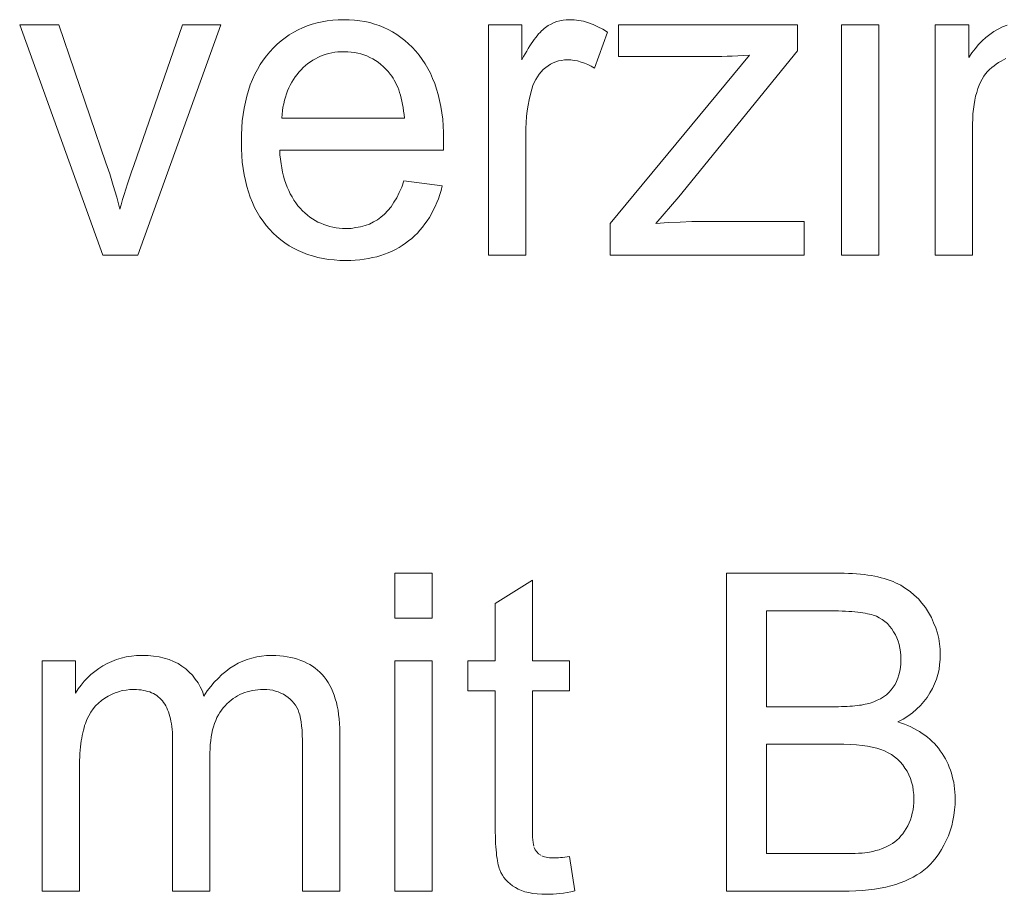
# Model space of a CAD drawing. Extents: x 1101 to 1942, y 41 to 882.
# Tile 20 of 104: x 1234.92 to 1242.67, y 823.6 to 830.48. Entities that reach past the tile are written whole.
import ezdxf

# ---------------------------------------------------------------- set-up
doc = ezdxf.new("R2010")
doc.units = 0
doc.layers.get('0').update_dxf_attribs({"lineweight": 13})
doc.layers.add('Beschriftung', color=7, linetype='Continuous', lineweight=25)

# ---------------------------------------------------------------- blocks, each defined once
blk = doc.blocks.new('Referenz-A03CP7TX1H', base_point=(1202.2632, 90.1338))
at = {"layer": 'Beschriftung', "color": 0, "lineweight": -2}
for p, q in [((1235.5748, 828.6279), (1234.9212, 830.44)), ((1234.9212, 830.44), (1235.2298, 830.44)), ((1235.2298, 830.44), (1235.5994, 829.3547)), ((1235.8185, 829.3343), (1236.2014, 830.44)), ((1236.5019, 830.44), (1235.8494, 828.6279)), ((1236.2014, 830.44), (1236.5019, 830.44)), ((1237.1103, 830.4011), (1237.1467, 830.4169)), ((1237.1467, 830.4169), (1237.183, 830.4327)), ((1237.183, 830.4327), (1237.2214, 830.4445)), ((1237.2214, 830.4445), (1237.2598, 830.4563)), ((1237.2598, 830.4563), (1237.3003, 830.4642)), ((1237.3003, 830.4642), (1237.3408, 830.472)), ((1237.3408, 830.472), (1237.3834, 830.4761)), ((1237.3834, 830.4761), (1237.426, 830.48)), ((1237.426, 830.48), (1237.4706, 830.48)), ((1237.4706, 830.48), (1237.5138, 830.48)), ((1237.5138, 830.48), (1237.5551, 830.4761)), ((1237.5551, 830.4761), (1237.5963, 830.4722)), ((1237.5963, 830.4722), (1237.6357, 830.4645)), ((1237.6357, 830.4645), (1237.6749, 830.4568)), ((1237.6749, 830.4568), (1237.7122, 830.4452)), ((1237.7122, 830.4452), (1237.7495, 830.4336)), ((1237.7495, 830.4336), (1237.7848, 830.4181)), ((1237.7848, 830.4181), (1237.8201, 830.4027)), ((1238.6088, 828.6279), (1238.6088, 830.44)), ((1238.6088, 830.44), (1238.8719, 830.44)), ((1238.8719, 830.44), (1238.8719, 830.1654)), ((1239.0361, 830.4013), (1239.047, 830.4111)), ((1239.047, 830.4111), (1239.0577, 830.4187)), ((1239.0577, 830.4187), (1239.079, 830.434)), ((1239.079, 830.434), (1239.1013, 830.4455)), ((1239.1013, 830.4455), (1239.1237, 830.457)), ((1239.1237, 830.457), (1239.1471, 830.4647)), ((1239.1471, 830.4647), (1239.1705, 830.4723)), ((1239.1705, 830.4723), (1239.1951, 830.4761)), ((1239.1951, 830.4761), (1239.2195, 830.48)), ((1239.2195, 830.48), (1239.245, 830.48)), ((1239.245, 830.48), (1239.282, 830.48)), ((1239.282, 830.48), (1239.3192, 830.4738)), ((1239.3192, 830.4738), (1239.3564, 830.4677)), ((1239.3564, 830.4677), (1239.3939, 830.4554)), ((1239.3939, 830.4554), (1239.4314, 830.4432)), ((1239.4314, 830.4432), (1239.4692, 830.4248)), ((1239.4692, 830.4248), (1239.5071, 830.4064)), ((1239.5071, 830.4064), (1239.5453, 830.382)), ((1239.6302, 830.1903), (1239.6302, 830.44)), ((1239.6302, 830.44), (1241.0384, 830.44)), ((1241.0384, 830.44), (1241.0384, 830.2359)), ((1241.3854, 828.6279), (1241.3854, 830.44)), ((1241.3854, 830.44), (1241.6775, 830.44)), ((1241.6775, 830.44), (1241.6775, 828.6279)), ((1242.1221, 828.6279), (1242.1221, 830.44)), ((1242.1221, 830.44), (1242.3853, 830.44)), ((1242.3853, 830.44), (1242.3853, 830.1824)), ((1242.583, 830.3869), (1242.6173, 830.4056)), ((1242.6173, 830.4056), (1242.6516, 830.4242)), ((1242.6516, 830.4242), (1242.6886, 830.4381)), ((1236.9775, 830.3144), (1237.0097, 830.338)), ((1237.0097, 830.338), (1237.0419, 830.3617)), ((1237.0419, 830.3617), (1237.0761, 830.3814)), ((1237.0761, 830.3814), (1237.1103, 830.4011)), ((1237.8201, 830.4027), (1237.8534, 830.3833)), ((1237.8534, 830.3833), (1237.8868, 830.3641)), ((1237.8868, 830.3641), (1237.9182, 830.3409)), ((1237.9182, 830.3409), (1237.9496, 830.3177)), ((1238.9686, 830.3248), (1238.9803, 830.3406)), ((1238.9803, 830.3406), (1238.9916, 830.3543)), ((1238.9916, 830.3543), (1239.003, 830.3682)), ((1239.003, 830.3682), (1239.0141, 830.3799)), ((1239.0141, 830.3799), (1239.0253, 830.3916)), ((1239.0253, 830.3916), (1239.0361, 830.4013)), ((1239.5453, 830.382), (1239.4429, 830.0979)), ((1242.4908, 830.3126), (1242.5198, 830.3405)), ((1242.5198, 830.3405), (1242.5514, 830.3637)), ((1242.5514, 830.3637), (1242.583, 830.3869)), ((1236.8893, 830.2277), (1236.9173, 830.2593)), ((1236.9173, 830.2593), (1236.9474, 830.2868)), ((1236.9474, 830.2868), (1236.9775, 830.3144)), ((1237.9496, 830.3177), (1237.9789, 830.2906)), ((1237.9789, 830.2906), (1238.0082, 830.2636)), ((1238.0082, 830.2636), (1238.0357, 830.2326)), ((1238.9091, 830.2333), (1238.9212, 830.2532)), ((1238.9212, 830.2532), (1238.9334, 830.2732)), ((1238.9334, 830.2732), (1238.9452, 830.2911)), ((1238.9452, 830.2911), (1238.957, 830.309)), ((1238.957, 830.309), (1238.9686, 830.3248)), ((1242.409, 830.2196), (1242.4353, 830.2521)), ((1242.4353, 830.2521), (1242.4618, 830.2847)), ((1242.4618, 830.2847), (1242.4908, 830.3126)), ((1236.8367, 830.1615), (1236.8613, 830.1961)), ((1236.8613, 830.1961), (1236.8893, 830.2277)), ((1237.2669, 830.184), (1237.2468, 830.1729)), ((1237.2881, 830.1929), (1237.2669, 830.184)), ((1237.3093, 830.2018), (1237.2881, 830.1929)), ((1237.3315, 830.2084), (1237.3093, 830.2018)), ((1237.3536, 830.2151), (1237.3315, 830.2084)), ((1237.3768, 830.2195), (1237.3536, 830.2151)), ((1237.4, 830.224), (1237.3768, 830.2195)), ((1237.4242, 830.2262), (1237.4, 830.224)), ((1237.4484, 830.2284), (1237.4242, 830.2262)), ((1237.4735, 830.2284), (1237.4484, 830.2284)), ((1237.5014, 830.2284), (1237.4735, 830.2284)), ((1237.5279, 830.2257), (1237.5014, 830.2284)), ((1237.5544, 830.2229), (1237.5279, 830.2257)), ((1237.5796, 830.2173), (1237.5544, 830.2229)), ((1237.6049, 830.2117), (1237.5796, 830.2173)), ((1237.6288, 830.2033), (1237.6049, 830.2117)), ((1237.6528, 830.195), (1237.6288, 830.2033)), ((1237.6755, 830.1839), (1237.6528, 830.195)), ((1237.6981, 830.1728), (1237.6755, 830.1839)), ((1238.0357, 830.2326), (1238.0632, 830.2017)), ((1238.0632, 830.2017), (1238.087, 830.1676)), ((1238.8719, 830.1654), (1238.8845, 830.1893)), ((1238.8845, 830.1893), (1238.8969, 830.2113)), ((1238.8969, 830.2113), (1238.9091, 830.2333)), ((1239.5648, 828.8773), (1240.6604, 830.1998)), ((1240.3315, 830.1903), (1239.6302, 830.1903)), ((1241.0384, 830.2359), (1240.1046, 829.0876)), ((1240.3672, 830.1903), (1240.3315, 830.1903)), ((1240.4056, 830.191), (1240.3672, 830.1903)), ((1240.444, 830.1916), (1240.4056, 830.191)), ((1240.485, 830.1927), (1240.444, 830.1916)), ((1240.5262, 830.1939), (1240.485, 830.1927)), ((1240.5701, 830.1957), (1240.5262, 830.1939)), ((1240.6138, 830.1975), (1240.5701, 830.1957)), ((1240.6604, 830.1998), (1240.6138, 830.1975)), ((1242.3853, 830.1824), (1242.409, 830.2196)), ((1242.6781, 830.1744), (1242.6587, 830.1645)), ((1236.7913, 830.0887), (1236.8122, 830.1266)), ((1236.8122, 830.1266), (1236.8367, 830.1615)), ((1237.1518, 830.104), (1237.1348, 830.0864)), ((1237.1701, 830.1196), (1237.1518, 830.104)), ((1237.1882, 830.1352), (1237.1701, 830.1196)), ((1237.2074, 830.1485), (1237.1882, 830.1352)), ((1237.2266, 830.1618), (1237.2074, 830.1485)), ((1237.2468, 830.1729), (1237.2266, 830.1618)), ((1237.7194, 830.1589), (1237.6981, 830.1728)), ((1237.7408, 830.145), (1237.7194, 830.1589)), ((1237.7608, 830.1283), (1237.7408, 830.145)), ((1237.7809, 830.1116), (1237.7608, 830.1283)), ((1237.7997, 830.0921), (1237.7809, 830.1116)), ((1238.087, 830.1676), (1238.111, 830.1336)), ((1238.111, 830.1336), (1238.1316, 830.0964)), ((1238.1316, 830.0964), (1238.1521, 830.0592)), ((1239.0581, 830.1031), (1239.039, 830.0879)), ((1239.0771, 830.1182), (1239.0581, 830.1031)), ((1239.0973, 830.1296), (1239.0771, 830.1182)), ((1239.1175, 830.1409), (1239.0973, 830.1296)), ((1239.1389, 830.1485), (1239.1175, 830.1409)), ((1239.1603, 830.1561), (1239.1389, 830.1485)), ((1239.183, 830.1598), (1239.1603, 830.1561)), ((1239.2056, 830.1637), (1239.183, 830.1598)), ((1239.2295, 830.1637), (1239.2056, 830.1637)), ((1239.2562, 830.1637), (1239.2295, 830.1637)), ((1239.2828, 830.1595), (1239.2562, 830.1637)), ((1239.3094, 830.1554), (1239.2828, 830.1595)), ((1239.3362, 830.1473), (1239.3094, 830.1554)), ((1239.3628, 830.139), (1239.3362, 830.1473)), ((1239.3895, 830.1266), (1239.3628, 830.139)), ((1239.4162, 830.1143), (1239.3895, 830.1266)), ((1239.4429, 830.0979), (1239.4162, 830.1143)), ((1242.5668, 830.1044), (1242.5498, 830.0888)), ((1242.5846, 830.1179), (1242.5668, 830.1044)), ((1242.6023, 830.1315), (1242.5846, 830.1179)), ((1242.6208, 830.1432), (1242.6023, 830.1315)), ((1242.6394, 830.1549), (1242.6208, 830.1432)), ((1242.6587, 830.1645), (1242.6394, 830.1549)), ((1236.7527, 830.0097), (1236.7703, 830.0508)), ((1236.7703, 830.0508), (1236.7913, 830.0887)), ((1237.087, 830.0301), (1237.0737, 830.0093)), ((1237.1023, 830.0494), (1237.087, 830.0301)), ((1237.1176, 830.0686), (1237.1023, 830.0494)), ((1237.1348, 830.0864), (1237.1176, 830.0686)), ((1237.8185, 830.0726), (1237.7997, 830.0921)), ((1237.8359, 830.0505), (1237.8185, 830.0726)), ((1237.8473, 830.0361), (1237.8359, 830.0505)), ((1237.8575, 830.0199), (1237.8473, 830.0361)), ((1237.8678, 830.0038), (1237.8575, 830.0199)), ((1238.1521, 830.0592), (1238.1693, 830.0188)), ((1238.1693, 830.0188), (1238.1865, 829.9785)), ((1238.993, 830.0308), (1238.9795, 830.0097)), ((1239.0066, 830.0517), (1238.993, 830.0308)), ((1239.0228, 830.0699), (1239.0066, 830.0517)), ((1239.039, 830.0879), (1239.0228, 830.0699)), ((1242.5033, 830.0351), (1242.4905, 830.0126)), ((1242.5182, 830.0542), (1242.5033, 830.0351)), ((1242.5329, 830.0732), (1242.5182, 830.0542)), ((1242.5498, 830.0888), (1242.5329, 830.0732)), ((1236.7212, 829.9242), (1236.7352, 829.9685)), ((1236.7352, 829.9685), (1236.7527, 830.0097)), ((1237.0376, 829.944), (1237.0281, 829.9203)), ((1237.049, 829.9663), (1237.0376, 829.944)), ((1237.0604, 829.9886), (1237.049, 829.9663)), ((1237.0737, 830.0093), (1237.0604, 829.9886)), ((1237.8769, 829.9859), (1237.8678, 830.0038)), ((1237.886, 829.968), (1237.8769, 829.9859)), ((1237.8942, 829.9483), (1237.886, 829.968)), ((1237.9021, 829.9286), (1237.8942, 829.9483)), ((1238.1865, 829.9785), (1238.2001, 829.935)), ((1238.9578, 829.9619), (1238.9496, 829.935)), ((1238.9686, 829.9859), (1238.9578, 829.9619)), ((1238.9795, 830.0097), (1238.9686, 829.9859)), ((1242.4673, 829.964), (1242.4567, 829.938)), ((1242.4778, 829.99), (1242.4673, 829.964)), ((1242.4905, 830.0126), (1242.4778, 829.99)), ((1236.6967, 829.8324), (1236.7073, 829.8799)), ((1236.7073, 829.8799), (1236.7212, 829.9242)), ((1237.011, 829.8713), (1237.0035, 829.8461)), ((1237.0185, 829.8966), (1237.011, 829.8713)), ((1237.0281, 829.9203), (1237.0185, 829.8966)), ((1237.909, 829.9071), (1237.9021, 829.9286)), ((1237.916, 829.8855), (1237.909, 829.9071)), ((1237.9217, 829.8622), (1237.916, 829.8855)), ((1238.2001, 829.935), (1238.2138, 829.8915)), ((1238.2138, 829.8915), (1238.2241, 829.8448)), ((1238.9375, 829.894), (1238.9283, 829.8511)), ((1238.9496, 829.935), (1238.9375, 829.894)), ((1242.4397, 829.879), (1242.4334, 829.846)), ((1242.4482, 829.9085), (1242.4397, 829.879)), ((1242.4567, 829.938), (1242.4482, 829.9085)), ((1236.6862, 829.7848), (1236.6967, 829.8324)), ((1236.9921, 829.7926), (1236.9883, 829.7643)), ((1236.9978, 829.8193), (1236.9921, 829.7926)), ((1237.0035, 829.8461), (1236.9978, 829.8193)), ((1237.9275, 829.839), (1237.9217, 829.8622)), ((1237.9322, 829.8138), (1237.9275, 829.839)), ((1237.9368, 829.7888), (1237.9322, 829.8138)), ((1237.9404, 829.7619), (1237.9368, 829.7888)), ((1238.2241, 829.8448), (1238.2344, 829.7982)), ((1238.2344, 829.7982), (1238.2412, 829.7485)), ((1238.9192, 829.8083), (1238.9131, 829.7635)), ((1238.9283, 829.8511), (1238.9192, 829.8083)), ((1242.427, 829.813), (1242.4228, 829.7765)), ((1242.4334, 829.846), (1242.427, 829.813)), ((1236.6722, 829.6835), (1236.6792, 829.7342)), ((1236.6792, 829.7342), (1236.6862, 829.7848)), ((1236.9846, 829.7361), (1236.9828, 829.7063)), ((1236.9883, 829.7643), (1236.9846, 829.7361)), ((1237.944, 829.735), (1237.9404, 829.7619)), ((1237.9465, 829.7063), (1237.944, 829.735)), ((1238.2412, 829.7485), (1238.248, 829.6987)), ((1238.9071, 829.7187), (1238.904, 829.672)), ((1238.9131, 829.7635), (1238.9071, 829.7187)), ((1242.4186, 829.74), (1242.4165, 829.7001)), ((1242.4228, 829.7765), (1242.4186, 829.74)), ((1236.6687, 829.6296), (1236.6722, 829.6835)), ((1236.9828, 829.7063), (1237.9465, 829.7063)), ((1238.248, 829.6987), (1238.2515, 829.6457)), ((1238.2515, 829.6457), (1238.2549, 829.5928)), ((1238.904, 829.672), (1238.901, 829.6253)), ((1242.4165, 829.7001), (1242.4143, 829.6601)), ((1242.4143, 829.6601), (1242.4143, 829.6166)), ((1236.6652, 829.5757), (1236.6687, 829.6296)), ((1236.6652, 829.5186), (1236.6652, 829.5757)), ((1238.2549, 829.5928), (1238.2549, 829.5367)), ((1238.901, 829.6253), (1238.901, 829.5767)), ((1238.901, 829.5767), (1238.901, 828.6279)), ((1242.4143, 829.6166), (1242.4143, 828.6279)), ((1236.6652, 829.4634), (1236.6652, 829.5186)), ((1238.2541, 829.4821), (1238.2533, 829.4548)), ((1238.2546, 829.5026), (1238.2541, 829.4821)), ((1238.2549, 829.5231), (1238.2546, 829.5026)), ((1238.2549, 829.5367), (1238.2549, 829.5231)), ((1236.6686, 829.4113), (1236.6652, 829.4634)), ((1236.6721, 829.3592), (1236.6686, 829.4113)), ((1238.2533, 829.4548), (1236.9664, 829.4548)), ((1236.9664, 829.4548), (1236.9685, 829.4175)), ((1236.9685, 829.4175), (1236.9725, 829.3824)), ((1235.5994, 829.3547), (1235.6294, 829.2669)), ((1235.801, 829.2839), (1235.8185, 829.3343)), ((1236.679, 829.3101), (1236.6721, 829.3592)), ((1236.9725, 829.3824), (1236.9766, 829.3473)), ((1236.9766, 829.3473), (1236.9826, 829.3144)), ((1235.6294, 829.2669), (1235.657, 829.1756)), ((1235.7855, 829.2372), (1235.801, 829.2839)), ((1236.686, 829.2611), (1236.679, 829.3101)), ((1236.6963, 829.2151), (1236.686, 829.2611)), ((1236.9826, 829.3144), (1236.9886, 829.2814)), ((1236.9886, 829.2814), (1236.9967, 829.2507)), ((1236.9967, 829.2507), (1237.0047, 829.22)), ((1235.657, 829.1756), (1235.6846, 829.0843)), ((1235.7564, 829.1474), (1235.77, 829.1905)), ((1235.77, 829.1905), (1235.7855, 829.2372)), ((1236.7067, 829.1692), (1236.6963, 829.2151)), ((1236.7206, 829.1263), (1236.7067, 829.1692)), ((1237.0047, 829.22), (1237.0148, 829.1914)), ((1237.0148, 829.1914), (1237.0249, 829.1629)), ((1237.9264, 829.164), (1237.9432, 829.2128)), ((1237.9432, 829.2128), (1238.2451, 829.1728)), ((1238.2451, 829.1728), (1238.2363, 829.1381)), ((1235.7311, 829.0649), (1235.7428, 829.1044)), ((1235.7428, 829.1044), (1235.7564, 829.1474)), ((1236.7344, 829.0834), (1236.7206, 829.1263)), ((1237.0249, 829.1629), (1237.0369, 829.1365)), ((1237.0369, 829.1365), (1237.0489, 829.1101)), ((1237.0489, 829.1101), (1237.063, 829.0859)), ((1237.8873, 829.0796), (1237.9069, 829.1218)), ((1237.9069, 829.1218), (1237.9264, 829.164)), ((1238.2254, 829.1052), (1238.2146, 829.0724)), ((1238.2363, 829.1381), (1238.2254, 829.1052)), ((1235.6846, 829.0843), (1235.7098, 828.9896)), ((1235.7098, 828.9896), (1235.7195, 829.0254)), ((1235.7195, 829.0254), (1235.7311, 829.0649)), ((1236.7518, 829.0436), (1236.7344, 829.0834)), ((1236.7691, 829.0038), (1236.7518, 829.0436)), ((1237.063, 829.0859), (1237.0771, 829.0617)), ((1237.0771, 829.0617), (1237.0932, 829.0397)), ((1237.0932, 829.0397), (1237.1092, 829.0177)), ((1237.1092, 829.0177), (1237.1274, 828.9979)), ((1237.8422, 829.0085), (1237.8647, 829.0441)), ((1237.8647, 829.0441), (1237.8873, 829.0796)), ((1238.2018, 829.0415), (1238.1891, 829.0107)), ((1238.2146, 829.0724), (1238.2018, 829.0415)), ((1240.1046, 829.0876), (1239.9254, 828.8774)), ((1236.7898, 828.967), (1236.7691, 829.0038)), ((1236.8107, 828.9303), (1236.7898, 828.967)), ((1237.1274, 828.9979), (1237.1454, 828.9781)), ((1237.1454, 828.9781), (1237.1646, 828.9607)), ((1237.1646, 828.9607), (1237.1838, 828.9434)), ((1237.1838, 828.9434), (1237.2041, 828.9285)), ((1237.7627, 828.9284), (1237.7912, 828.9507)), ((1237.7912, 828.9507), (1237.8167, 828.9797)), ((1237.8167, 828.9797), (1237.8422, 829.0085)), ((1238.1598, 828.9529), (1238.1432, 828.9259)), ((1238.1744, 828.9818), (1238.1598, 828.9529)), ((1238.1891, 829.0107), (1238.1744, 828.9818)), ((1236.8349, 828.8967), (1236.8107, 828.9303)), ((1236.8591, 828.863), (1236.8349, 828.8967)), ((1236.8868, 828.8324), (1236.8591, 828.863)), ((1237.2041, 828.9285), (1237.2244, 828.9137)), ((1237.2244, 828.9137), (1237.2458, 828.9013)), ((1237.2458, 828.9013), (1237.2673, 828.8889)), ((1237.2673, 828.8889), (1237.2898, 828.879)), ((1237.2898, 828.879), (1237.3124, 828.8691)), ((1237.3124, 828.8691), (1237.3361, 828.8616)), ((1237.3361, 828.8616), (1237.3597, 828.8542)), ((1237.6029, 828.8505), (1237.6372, 828.8616)), ((1237.6372, 828.8616), (1237.6716, 828.8727)), ((1237.6716, 828.8727), (1237.7029, 828.8894)), ((1237.7029, 828.8894), (1237.7344, 828.9062)), ((1237.7344, 828.9062), (1237.7627, 828.9284)), ((1238.1083, 828.8739), (1238.0898, 828.8489)), ((1238.1268, 828.899), (1238.1083, 828.8739)), ((1238.1432, 828.9259), (1238.1268, 828.899)), ((1239.5648, 828.6279), (1239.5648, 828.8773)), ((1239.9254, 828.8774), (1240.0236, 828.8851)), ((1240.0236, 828.8851), (1240.1157, 828.8889)), ((1240.1157, 828.8889), (1240.2078, 828.8927)), ((1240.2078, 828.8927), (1240.2939, 828.8927)), ((1240.2939, 828.8927), (1241.091, 828.8927)), ((1241.091, 828.8927), (1241.091, 828.6279)), ((1236.9145, 828.8018), (1236.8868, 828.8324)), ((1236.9448, 828.7751), (1236.9145, 828.8018)), ((1237.3597, 828.8542), (1237.3845, 828.8493)), ((1237.3845, 828.8493), (1237.4093, 828.8443)), ((1237.4093, 828.8443), (1237.4352, 828.8418)), ((1237.4352, 828.8418), (1237.461, 828.8393)), ((1237.461, 828.8393), (1237.4881, 828.8393)), ((1237.4881, 828.8393), (1237.5283, 828.8393)), ((1237.5283, 828.8393), (1237.5656, 828.8449)), ((1237.5656, 828.8449), (1237.6029, 828.8505)), ((1238.0269, 828.7817), (1238.0046, 828.7605)), ((1238.0491, 828.8027), (1238.0269, 828.7817)), ((1238.0694, 828.8258), (1238.0491, 828.8027)), ((1238.0898, 828.8489), (1238.0694, 828.8258)), ((1236.9748, 828.7483), (1236.9448, 828.7751)), ((1237.0074, 828.7254), (1236.9748, 828.7483)), ((1237.04, 828.7024), (1237.0074, 828.7254)), ((1237.0751, 828.6833), (1237.04, 828.7024)), ((1237.9305, 828.7054), (1237.9047, 828.6886)), ((1237.9563, 828.7222), (1237.9305, 828.7054)), ((1237.9805, 828.7413), (1237.9563, 828.7222)), ((1238.0046, 828.7605), (1237.9805, 828.7413)), ((1235.8494, 828.6279), (1235.5748, 828.6279)), ((1237.1102, 828.6642), (1237.0751, 828.6833)), ((1237.1477, 828.649), (1237.1102, 828.6642)), ((1237.1852, 828.6337), (1237.1477, 828.649)), ((1237.2251, 828.6222), (1237.1852, 828.6337)), ((1237.7604, 828.6261), (1237.7297, 828.6166)), ((1237.7912, 828.6357), (1237.7604, 828.6261)), ((1237.8205, 828.6477), (1237.7912, 828.6357)), ((1237.8496, 828.6597), (1237.8205, 828.6477)), ((1237.8772, 828.6742), (1237.8496, 828.6597)), ((1237.9047, 828.6886), (1237.8772, 828.6742)), ((1238.901, 828.6279), (1238.6088, 828.6279)), ((1241.091, 828.6279), (1239.5648, 828.6279)), ((1241.6775, 828.6279), (1241.3854, 828.6279)), ((1242.4143, 828.6279), (1242.1221, 828.6279)), ((1237.2651, 828.6108), (1237.2251, 828.6222)), ((1237.3075, 828.6031), (1237.2651, 828.6108)), ((1237.3498, 828.5954), (1237.3075, 828.6031)), ((1237.3947, 828.5916), (1237.3498, 828.5954)), ((1237.4396, 828.5878), (1237.3947, 828.5916)), ((1237.4869, 828.5878), (1237.4396, 828.5878)), ((1237.5244, 828.5878), (1237.4869, 828.5878)), ((1237.5602, 828.5902), (1237.5244, 828.5878)), ((1237.5961, 828.5926), (1237.5602, 828.5902)), ((1237.6304, 828.5974), (1237.5961, 828.5926)), ((1237.6645, 828.6022), (1237.6304, 828.5974)), ((1237.697, 828.6094), (1237.6645, 828.6022)), ((1237.7297, 828.6166), (1237.697, 828.6094)), ((1237.872, 825.7753), (1237.872, 826.1278)), ((1237.872, 826.1278), (1238.1642, 826.1278)), ((1238.1642, 826.1278), (1238.1642, 825.7753)), ((1238.6614, 825.8885), (1238.9537, 826.0726)), ((1238.9537, 826.0726), (1238.9537, 825.44)), ((1240.4798, 823.6279), (1240.4798, 826.1278)), ((1240.4798, 826.1278), (1241.3729, 826.1278)), ((1241.3729, 826.1278), (1241.407, 826.1278)), ((1241.407, 826.1278), (1241.4394, 826.1266)), ((1241.4394, 826.1266), (1241.4718, 826.1255)), ((1241.4718, 826.1255), (1241.5025, 826.1231)), ((1241.5025, 826.1231), (1241.5332, 826.1207)), ((1241.5332, 826.1207), (1241.5623, 826.1171)), ((1241.5623, 826.1171), (1241.5913, 826.1136)), ((1241.5913, 826.1136), (1241.6187, 826.1089)), ((1241.6187, 826.1089), (1241.646, 826.1041)), ((1241.646, 826.1041), (1241.6717, 826.0982)), ((1241.6717, 826.0982), (1241.6974, 826.0923)), ((1241.6974, 826.0923), (1241.7214, 826.0851)), ((1241.7214, 826.0851), (1241.7453, 826.0781)), ((1241.7453, 826.0781), (1241.7676, 826.0697)), ((1241.7676, 826.0697), (1241.79, 826.0615)), ((1241.79, 826.0615), (1241.8105, 826.0519)), ((1241.8105, 826.0519), (1241.8517, 826.0329)), ((1241.8517, 826.0329), (1241.8884, 826.0088)), ((1241.8884, 826.0088), (1241.9252, 825.9848)), ((1241.9252, 825.9848), (1241.9574, 825.9556)), ((1241.9574, 825.9556), (1241.9898, 825.9264)), ((1241.9898, 825.9264), (1242.0176, 825.8921)), ((1238.6614, 825.44), (1238.6614, 825.8885)), ((1242.0176, 825.8921), (1242.0454, 825.8577)), ((1242.0454, 825.8577), (1242.0687, 825.8183)), ((1238.1642, 825.7753), (1237.872, 825.7753)), ((1241.2709, 825.8324), (1240.7955, 825.8324)), ((1240.7955, 825.8324), (1240.7955, 825.0779)), ((1241.303, 825.8324), (1241.2709, 825.8324)), ((1241.3326, 825.832), (1241.303, 825.8324)), ((1241.3623, 825.8314), (1241.3326, 825.832)), ((1241.3896, 825.8304), (1241.3623, 825.8314)), ((1241.417, 825.8292), (1241.3896, 825.8304)), ((1241.4419, 825.8276), (1241.417, 825.8292)), ((1241.4669, 825.8259), (1241.4419, 825.8276)), ((1241.4895, 825.8238), (1241.4669, 825.8259)), ((1241.5122, 825.8215), (1241.4895, 825.8238)), ((1241.5325, 825.8188), (1241.5122, 825.8215)), ((1241.5527, 825.8162), (1241.5325, 825.8188)), ((1241.5705, 825.8129), (1241.5527, 825.8162)), ((1241.5885, 825.8096), (1241.5705, 825.8129)), ((1241.604, 825.8057), (1241.5885, 825.8096)), ((1241.6196, 825.8019), (1241.604, 825.8057)), ((1241.6327, 825.7976), (1241.6196, 825.8019)), ((1241.6591, 825.7889), (1241.6327, 825.7976)), ((1241.6824, 825.7764), (1241.6591, 825.7889)), ((1241.7057, 825.7639), (1241.6824, 825.7764)), ((1241.726, 825.7477), (1241.7057, 825.7639)), ((1242.0687, 825.8183), (1242.092, 825.7789)), ((1242.092, 825.7789), (1242.1095, 825.7385)), ((1241.7463, 825.7316), (1241.726, 825.7477)), ((1241.7635, 825.7117), (1241.7463, 825.7316)), ((1241.7808, 825.6917), (1241.7635, 825.7117)), ((1241.795, 825.6681), (1241.7808, 825.6917)), ((1242.1095, 825.7385), (1242.1271, 825.6982)), ((1242.1271, 825.6982), (1242.1387, 825.6569)), ((1241.8091, 825.6445), (1241.795, 825.6681)), ((1241.8198, 825.6189), (1241.8091, 825.6445)), ((1241.8304, 825.5935), (1241.8198, 825.6189)), ((1242.1387, 825.6569), (1242.1504, 825.6157)), ((1242.1504, 825.6157), (1242.1562, 825.5735)), ((1241.8376, 825.5661), (1241.8304, 825.5935)), ((1241.8446, 825.5387), (1241.8376, 825.5661)), ((1241.8482, 825.5095), (1241.8446, 825.5387)), ((1242.1562, 825.5735), (1242.1621, 825.5314)), ((1242.1621, 825.5314), (1242.1621, 825.4883)), ((1235.646, 825.4343), (1235.6821, 825.4495)), ((1235.6821, 825.4495), (1235.7204, 825.4597)), ((1235.7204, 825.4597), (1235.7588, 825.4698)), ((1235.7588, 825.4698), (1235.7996, 825.4749)), ((1235.7996, 825.4749), (1235.8403, 825.48)), ((1235.8403, 825.48), (1235.8833, 825.48)), ((1235.8833, 825.48), (1235.9313, 825.48)), ((1235.9313, 825.48), (1235.9748, 825.4747)), ((1235.9748, 825.4747), (1236.0185, 825.4695)), ((1236.0185, 825.4695), (1236.0578, 825.459)), ((1236.0578, 825.459), (1236.0971, 825.4485)), ((1236.6753, 825.4353), (1236.7106, 825.4502)), ((1236.7106, 825.4502), (1236.7479, 825.4601)), ((1236.7479, 825.4601), (1236.7851, 825.47)), ((1236.7851, 825.47), (1236.8241, 825.475)), ((1236.8241, 825.475), (1236.8633, 825.48)), ((1236.8633, 825.48), (1236.9043, 825.48)), ((1236.9043, 825.48), (1236.9365, 825.48)), ((1236.9365, 825.48), (1236.9668, 825.4777)), ((1236.9668, 825.4777), (1236.9971, 825.4753)), ((1236.9971, 825.4753), (1237.0255, 825.4706)), ((1237.0255, 825.4706), (1237.0539, 825.466)), ((1237.0539, 825.466), (1237.0805, 825.459)), ((1237.0805, 825.459), (1237.107, 825.452)), ((1237.107, 825.452), (1237.1317, 825.4427)), ((1241.8517, 825.4803), (1241.8482, 825.5095)), ((1241.8517, 825.4492), (1241.8517, 825.4803)), ((1242.1621, 825.4883), (1242.1621, 825.4482)), ((1235.0988, 823.6279), (1235.0988, 825.44)), ((1235.0988, 825.44), (1235.36, 825.44)), ((1235.36, 825.44), (1235.36, 825.1842)), ((1235.5121, 825.3549), (1235.5425, 825.3785)), ((1235.5425, 825.3785), (1235.5762, 825.3988)), ((1235.5762, 825.3988), (1235.6099, 825.4191)), ((1235.6099, 825.4191), (1235.646, 825.4343)), ((1236.0971, 825.4485), (1236.1321, 825.4329)), ((1236.1321, 825.4329), (1236.167, 825.4172)), ((1236.167, 825.4172), (1236.1977, 825.3962)), ((1236.1977, 825.3962), (1236.2284, 825.3752)), ((1236.2284, 825.3752), (1236.2546, 825.3502)), ((1236.542, 825.3558), (1236.5733, 825.3807)), ((1236.5733, 825.3807), (1236.6067, 825.4004)), ((1236.6067, 825.4004), (1236.64, 825.4203)), ((1236.64, 825.4203), (1236.6753, 825.4353)), ((1237.1317, 825.4427), (1237.1564, 825.4333)), ((1237.1564, 825.4333), (1237.1793, 825.4217)), ((1237.1793, 825.4217), (1237.2021, 825.4101)), ((1237.2021, 825.4101), (1237.2231, 825.396)), ((1237.2231, 825.396), (1237.2441, 825.3821)), ((1237.2441, 825.3821), (1237.2632, 825.3657)), ((1237.872, 823.6279), (1237.872, 825.44)), ((1237.872, 825.44), (1238.1642, 825.44)), ((1238.1642, 825.44), (1238.1642, 823.6279)), ((1238.4455, 825.2018), (1238.4455, 825.44)), ((1238.4455, 825.44), (1238.6614, 825.44)), ((1238.9537, 825.44), (1239.2458, 825.44)), ((1239.2458, 825.44), (1239.2458, 825.2018)), ((1241.8441, 825.3564), (1241.8479, 825.3865)), ((1241.8479, 825.3865), (1241.8517, 825.4164)), ((1241.8517, 825.4164), (1241.8517, 825.4492)), ((1242.1569, 825.4092), (1242.1517, 825.3704)), ((1242.1621, 825.4482), (1242.1569, 825.4092)), ((1235.4277, 825.2777), (1235.4548, 825.3046)), ((1235.4548, 825.3046), (1235.4817, 825.3314)), ((1235.4817, 825.3314), (1235.5121, 825.3549)), ((1236.2546, 825.3502), (1236.2808, 825.3251)), ((1236.2808, 825.3251), (1236.3024, 825.2958)), ((1236.3024, 825.2958), (1236.324, 825.2665)), ((1236.4515, 825.2714), (1236.481, 825.3012)), ((1236.481, 825.3012), (1236.5106, 825.3309)), ((1236.5106, 825.3309), (1236.542, 825.3558)), ((1237.2632, 825.3657), (1237.2825, 825.3494)), ((1237.2825, 825.3494), (1237.2997, 825.3307)), ((1237.2997, 825.3307), (1237.317, 825.3121)), ((1237.317, 825.3121), (1237.3321, 825.2909)), ((1241.8175, 825.2774), (1241.8289, 825.3019)), ((1241.8289, 825.3019), (1241.8366, 825.3292)), ((1241.8366, 825.3292), (1241.8441, 825.3564)), ((1242.131, 825.2949), (1242.1155, 825.2584)), ((1242.1414, 825.3326), (1242.131, 825.2949)), ((1242.1517, 825.3704), (1242.1414, 825.3326)), ((1235.36, 825.1842), (1235.3804, 825.2176)), ((1235.3804, 825.2176), (1235.404, 825.2476)), ((1235.404, 825.2476), (1235.4277, 825.2777)), ((1236.324, 825.2665), (1236.3411, 825.2331)), ((1236.3411, 825.2331), (1236.3582, 825.1996)), ((1236.3964, 825.2018), (1236.424, 825.2366)), ((1236.424, 825.2366), (1236.4515, 825.2714)), ((1237.3321, 825.2909), (1237.3472, 825.2697)), ((1237.3472, 825.2697), (1237.3602, 825.2461)), ((1237.3602, 825.2461), (1237.3731, 825.2224)), ((1237.3731, 825.2224), (1237.384, 825.1962)), ((1241.7757, 825.2095), (1241.7909, 825.2312)), ((1241.7909, 825.2312), (1241.8061, 825.2529)), ((1241.8061, 825.2529), (1241.8175, 825.2774)), ((1242.0999, 825.2218), (1242.0792, 825.1864)), ((1242.1155, 825.2584), (1242.0999, 825.2218)), ((1235.5901, 825.145), (1235.5639, 825.128)), ((1235.6163, 825.1621), (1235.5901, 825.145)), ((1235.6437, 825.1749), (1235.6163, 825.1621)), ((1235.671, 825.1877), (1235.6437, 825.1749)), ((1235.6996, 825.1962), (1235.671, 825.1877)), ((1235.7281, 825.2047), (1235.6996, 825.1962)), ((1235.7579, 825.209), (1235.7281, 825.2047)), ((1235.7875, 825.2132), (1235.7579, 825.209)), ((1235.8185, 825.2132), (1235.7875, 825.2132)), ((1235.8388, 825.2132), (1235.8185, 825.2132)), ((1235.8577, 825.2117), (1235.8388, 825.2132)), ((1235.8766, 825.21), (1235.8577, 825.2117)), ((1235.894, 825.2068), (1235.8766, 825.21)), ((1235.9116, 825.2037), (1235.894, 825.2068)), ((1235.9276, 825.1988), (1235.9116, 825.2037)), ((1235.9437, 825.1941), (1235.9276, 825.1988)), ((1235.9582, 825.1877), (1235.9437, 825.1941)), ((1235.9729, 825.1813), (1235.9582, 825.1877)), ((1235.9861, 825.1733), (1235.9729, 825.1813)), ((1235.9993, 825.1653), (1235.9861, 825.1733)), ((1236.0111, 825.1557), (1235.9993, 825.1653)), ((1236.0229, 825.1461), (1236.0111, 825.1557)), ((1236.0333, 825.1349), (1236.0229, 825.1461)), ((1236.3582, 825.1996), (1236.3708, 825.1621)), ((1236.3708, 825.1621), (1236.3964, 825.2018)), ((1236.6005, 825.1417), (1236.5835, 825.1298)), ((1236.6175, 825.1536), (1236.6005, 825.1417)), ((1236.6353, 825.1636), (1236.6175, 825.1536)), ((1236.6533, 825.1735), (1236.6353, 825.1636)), ((1236.6722, 825.1814), (1236.6533, 825.1735)), ((1236.6911, 825.1893), (1236.6722, 825.1814)), ((1236.7109, 825.1953), (1236.6911, 825.1893)), ((1236.7308, 825.2013), (1236.7109, 825.1953)), ((1236.7516, 825.2053), (1236.7308, 825.2013)), ((1236.7723, 825.2092), (1236.7516, 825.2053)), ((1236.7942, 825.2112), (1236.7723, 825.2092)), ((1236.816, 825.2132), (1236.7942, 825.2112)), ((1236.8387, 825.2132), (1236.816, 825.2132)), ((1236.8639, 825.2132), (1236.8387, 825.2132)), ((1236.8874, 825.2101), (1236.8639, 825.2132)), ((1236.911, 825.207), (1236.8874, 825.2101)), ((1236.9329, 825.2008), (1236.911, 825.207)), ((1236.9549, 825.1947), (1236.9329, 825.2008)), ((1236.9752, 825.1854), (1236.9549, 825.1947)), ((1236.9955, 825.1761), (1236.9752, 825.1854)), ((1237.0142, 825.1637), (1236.9955, 825.1761)), ((1237.0329, 825.1514), (1237.0142, 825.1637)), ((1237.0487, 825.137), (1237.0329, 825.1514)), ((1237.384, 825.1962), (1237.3948, 825.17)), ((1237.3948, 825.17), (1237.4034, 825.1412)), ((1237.4034, 825.1412), (1237.412, 825.1125)), ((1238.6614, 825.2018), (1238.4455, 825.2018)), ((1238.6614, 824.1582), (1238.6614, 825.2018)), ((1239.2458, 825.2018), (1238.9537, 825.2018)), ((1238.9537, 825.2018), (1238.9537, 824.1401)), ((1241.6663, 825.1287), (1241.6927, 825.1411)), ((1241.6927, 825.1411), (1241.7153, 825.1567)), ((1241.7153, 825.1567), (1241.7379, 825.1722)), ((1241.7379, 825.1722), (1241.7568, 825.1908)), ((1241.7568, 825.1908), (1241.7757, 825.2095)), ((1242.0585, 825.151), (1242.0325, 825.119)), ((1242.0792, 825.1864), (1242.0585, 825.151)), ((1235.5186, 825.086), (1235.4997, 825.0611)), ((1235.5413, 825.107), (1235.5186, 825.086)), ((1235.5639, 825.128), (1235.5413, 825.107)), ((1236.0436, 825.1237), (1236.0333, 825.1349)), ((1236.0526, 825.1109), (1236.0436, 825.1237)), ((1236.0616, 825.0981), (1236.0526, 825.1109)), ((1236.0694, 825.0837), (1236.0616, 825.0981)), ((1236.0772, 825.0693), (1236.0694, 825.0837)), ((1236.0839, 825.0534), (1236.0772, 825.0693)), ((1236.5215, 825.0703), (1236.5083, 825.0521)), ((1236.5364, 825.0862), (1236.5215, 825.0703)), ((1236.5516, 825.102), (1236.5364, 825.0862)), ((1236.5676, 825.116), (1236.5516, 825.102)), ((1236.5835, 825.1298), (1236.5676, 825.116)), ((1237.0645, 825.1227), (1237.0487, 825.137)), ((1237.0774, 825.1065), (1237.0645, 825.1227)), ((1237.0903, 825.0901), (1237.0774, 825.1065)), ((1237.1003, 825.0718), (1237.0903, 825.0901)), ((1237.1102, 825.0536), (1237.1003, 825.0718)), ((1237.412, 825.1125), (1237.4185, 825.0812)), ((1237.4185, 825.0812), (1237.425, 825.05)), ((1240.7955, 825.0779), (1241.3099, 825.0779)), ((1241.3099, 825.0779), (1241.3361, 825.0779)), ((1241.3361, 825.0779), (1241.3603, 825.0783)), ((1241.3603, 825.0783), (1241.3847, 825.0788)), ((1241.3847, 825.0788), (1241.4071, 825.0798)), ((1241.4071, 825.0798), (1241.4296, 825.0806)), ((1241.4296, 825.0806), (1241.4502, 825.082)), ((1241.4502, 825.082), (1241.4708, 825.0833)), ((1241.4708, 825.0833), (1241.4895, 825.0851)), ((1241.4895, 825.0851), (1241.5083, 825.087)), ((1241.5083, 825.087), (1241.5252, 825.0892)), ((1241.5252, 825.0892), (1241.5422, 825.0915)), ((1241.5422, 825.0915), (1241.5572, 825.0942)), ((1241.5572, 825.0942), (1241.5722, 825.0969)), ((1241.5722, 825.0969), (1241.5855, 825.1001)), ((1241.5855, 825.1001), (1241.5986, 825.1032)), ((1241.5986, 825.1032), (1241.61, 825.1069)), ((1241.61, 825.1069), (1241.64, 825.1163)), ((1241.64, 825.1163), (1241.6663, 825.1287)), ((1242.0064, 825.087), (1241.9752, 825.0585)), ((1242.0325, 825.119), (1242.0064, 825.087)), ((1235.4652, 825.0073), (1235.4499, 824.9784)), ((1235.4807, 825.0361), (1235.4652, 825.0073)), ((1235.4997, 825.0611), (1235.4807, 825.0361)), ((1236.0906, 825.0374), (1236.0839, 825.0534)), ((1236.0962, 825.0198), (1236.0906, 825.0374)), ((1236.1018, 825.0022), (1236.0962, 825.0198)), ((1236.1063, 824.983), (1236.1018, 825.0022)), ((1236.4726, 824.9925), (1236.4632, 824.9695)), ((1236.4839, 825.0131), (1236.4726, 824.9925)), ((1236.4952, 825.0338), (1236.4839, 825.0131)), ((1236.5083, 825.0521), (1236.4952, 825.0338)), ((1237.1173, 825.0334), (1237.1102, 825.0536)), ((1237.1244, 825.0131), (1237.1173, 825.0334)), ((1237.1298, 824.9864), (1237.1244, 825.0131)), ((1237.1351, 824.9598), (1237.1298, 824.9864)), ((1237.425, 825.05), (1237.4294, 825.0162)), ((1237.4294, 825.0162), (1237.4336, 824.9825)), ((1241.9075, 825.0048), (1241.8708, 824.9797)), ((1241.9439, 825.0299), (1241.9075, 825.0048)), ((1241.9752, 825.0585), (1241.9439, 825.0299)), ((1235.4271, 824.911), (1235.4219, 824.8927)), ((1235.4322, 824.9292), (1235.4271, 824.911)), ((1235.438, 824.9455), (1235.4322, 824.9292)), ((1235.4499, 824.9784), (1235.438, 824.9455)), ((1236.1106, 824.9639), (1236.1063, 824.983)), ((1236.1141, 824.9432), (1236.1106, 824.9639)), ((1236.1174, 824.9224), (1236.1141, 824.9432)), ((1236.1196, 824.9), (1236.1174, 824.9224)), ((1236.4463, 824.921), (1236.4388, 824.8956)), ((1236.4538, 824.9464), (1236.4463, 824.921)), ((1236.4632, 824.9695), (1236.4538, 824.9464)), ((1237.1387, 824.9266), (1237.1351, 824.9598)), ((1237.1423, 824.8935), (1237.1387, 824.9266)), ((1237.4336, 824.9825), (1237.4358, 824.9462)), ((1237.4358, 824.9462), (1237.438, 824.9099)), ((1237.438, 824.9099), (1237.438, 824.8711)), ((1241.8708, 824.9797), (1241.829, 824.9579)), ((1241.829, 824.9579), (1241.8561, 824.9495)), ((1241.8561, 824.9495), (1241.8816, 824.9398)), ((1241.8816, 824.9398), (1241.9071, 824.93)), ((1241.9071, 824.93), (1241.9309, 824.9187)), ((1241.9309, 824.9187), (1241.9549, 824.9075)), ((1241.9549, 824.9075), (1241.9773, 824.8948)), ((1235.4094, 824.8309), (1235.4056, 824.809)), ((1235.413, 824.8527), (1235.4094, 824.8309)), ((1235.4175, 824.8727), (1235.413, 824.8527)), ((1235.4219, 824.8927), (1235.4175, 824.8727)), ((1236.1219, 824.8776), (1236.1196, 824.9)), ((1236.123, 824.8536), (1236.1219, 824.8776)), ((1236.1241, 824.8296), (1236.123, 824.8536)), ((1236.4275, 824.84), (1236.4238, 824.8099)), ((1236.4332, 824.8679), (1236.4275, 824.84)), ((1236.4388, 824.8956), (1236.4332, 824.8679)), ((1237.144, 824.8539), (1237.1423, 824.8935)), ((1237.1459, 824.8143), (1237.144, 824.8539)), ((1237.438, 824.8711), (1237.438, 823.6279)), ((1241.9773, 824.8948), (1241.9996, 824.8821)), ((1241.9996, 824.8821), (1242.0205, 824.8679)), ((1242.0205, 824.8679), (1242.0413, 824.8537)), ((1242.0413, 824.8537), (1242.0605, 824.8381)), ((1242.0605, 824.8381), (1242.0798, 824.8224)), ((1235.3998, 824.7617), (1235.3976, 824.7362)), ((1235.4027, 824.7853), (1235.3998, 824.7617)), ((1235.4056, 824.809), (1235.4027, 824.7853)), ((1236.1241, 824.8041), (1236.1241, 824.8296)), ((1236.1241, 823.6279), (1236.1241, 824.8041)), ((1236.42, 824.7797), (1236.4181, 824.7471)), ((1236.4238, 824.8099), (1236.42, 824.7797)), ((1237.1459, 824.7682), (1237.1459, 824.8143)), ((1237.1459, 823.6279), (1237.1459, 824.7682)), ((1241.3456, 824.7826), (1240.7955, 824.7826)), ((1240.7955, 824.7826), (1240.7955, 823.9232)), ((1241.4023, 824.7826), (1241.3456, 824.7826)), ((1241.4525, 824.78), (1241.4023, 824.7826)), ((1241.5026, 824.7773), (1241.4525, 824.78)), ((1241.5461, 824.7721), (1241.5026, 824.7773)), ((1241.5896, 824.767), (1241.5461, 824.7721)), ((1241.6265, 824.759), (1241.5896, 824.767)), ((1241.6634, 824.7512), (1241.6265, 824.759)), ((1242.0798, 824.8224), (1242.0974, 824.8054)), ((1242.0974, 824.8054), (1242.1151, 824.7883)), ((1242.1151, 824.7883), (1242.1311, 824.7697)), ((1242.1311, 824.7697), (1242.1473, 824.7512)), ((1235.3939, 824.6835), (1235.3924, 824.6562)), ((1235.3953, 824.7108), (1235.3939, 824.6835)), ((1235.3976, 824.7362), (1235.3953, 824.7108)), ((1236.4181, 824.7471), (1236.4163, 824.7146)), ((1236.4163, 824.7146), (1236.4163, 824.6796)), ((1236.4163, 824.6796), (1236.4163, 823.6279)), ((1241.6936, 824.7408), (1241.6634, 824.7512)), ((1241.7237, 824.7303), (1241.6936, 824.7408)), ((1241.7508, 824.7161), (1241.7237, 824.7303)), ((1241.7778, 824.7018), (1241.7508, 824.7161)), ((1241.8016, 824.6837), (1241.7778, 824.7018)), ((1241.8254, 824.6656), (1241.8016, 824.6837)), ((1242.1473, 824.7512), (1242.1618, 824.7311)), ((1242.1618, 824.7311), (1242.1764, 824.7111)), ((1242.1764, 824.7111), (1242.1891, 824.6901)), ((1242.1891, 824.6901), (1242.2019, 824.6691)), ((1235.3917, 824.6271), (1235.391, 824.598)), ((1235.391, 824.598), (1235.391, 824.5671)), ((1235.3924, 824.6562), (1235.3917, 824.6271)), ((1241.846, 824.6435), (1241.8254, 824.6656)), ((1241.8665, 824.6216), (1241.846, 824.6435)), ((1241.8839, 824.5959), (1241.8665, 824.6216)), ((1242.2019, 824.6691), (1242.2128, 824.6473)), ((1242.2128, 824.6473), (1242.2236, 824.6254)), ((1242.2236, 824.6254), (1242.2328, 824.6027)), ((1242.2328, 824.6027), (1242.2419, 824.5799)), ((1235.391, 824.5671), (1235.391, 823.6279)), ((1241.9013, 824.57), (1241.8839, 824.5959)), ((1241.9143, 824.542), (1241.9013, 824.57)), ((1241.9273, 824.5139), (1241.9143, 824.542)), ((1242.2419, 824.5799), (1242.2491, 824.5563)), ((1242.2491, 824.5563), (1242.2564, 824.5326)), ((1242.2564, 824.5326), (1242.2618, 824.5081)), ((1241.936, 824.4835), (1241.9273, 824.5139)), ((1241.9447, 824.4531), (1241.936, 824.4835)), ((1241.949, 824.4205), (1241.9447, 824.4531)), ((1242.2618, 824.5081), (1242.2673, 824.4835)), ((1242.2673, 824.4835), (1242.271, 824.458)), ((1242.271, 824.458), (1242.2746, 824.4325)), ((1241.9533, 824.3879), (1241.949, 824.4205)), ((1241.9533, 824.3528), (1241.9533, 824.3879)), ((1242.2746, 824.4325), (1242.2764, 824.4062)), ((1242.2764, 824.4062), (1242.2782, 824.3799)), ((1242.2782, 824.3799), (1242.2782, 824.3525)), ((1241.9475, 824.2669), (1241.9504, 824.295)), ((1241.9504, 824.295), (1241.9533, 824.323)), ((1241.9533, 824.323), (1241.9533, 824.3528)), ((1242.2782, 824.3086), (1242.2738, 824.2663)), ((1242.2782, 824.3525), (1242.2782, 824.3086)), ((1241.9268, 824.1897), (1241.9357, 824.2142)), ((1241.9357, 824.2142), (1241.9416, 824.2405)), ((1241.9416, 824.2405), (1241.9475, 824.2669)), ((1242.2694, 824.2239), (1242.2606, 824.1832)), ((1242.2738, 824.2663), (1242.2694, 824.2239)), ((1238.6614, 824.1235), (1238.6614, 824.1582)), ((1238.9537, 824.1401), (1238.9537, 824.1073)), ((1241.8944, 824.1194), (1241.9062, 824.1423)), ((1241.9062, 824.1423), (1241.918, 824.1651)), ((1241.918, 824.1651), (1241.9268, 824.1897)), ((1242.2517, 824.1423), (1242.2384, 824.103)), ((1242.2606, 824.1832), (1242.2517, 824.1423)), ((1238.662, 824.092), (1238.6614, 824.1235)), ((1238.6626, 824.0604), (1238.662, 824.092)), ((1238.6636, 824.0317), (1238.6626, 824.0604)), ((1238.9537, 824.1073), (1238.9545, 824.0803)), ((1238.9545, 824.0803), (1238.9555, 824.0532)), ((1241.8376, 824.0446), (1241.8525, 824.0619)), ((1241.8525, 824.0619), (1241.8675, 824.0793)), ((1241.8675, 824.0793), (1241.881, 824.0994)), ((1241.881, 824.0994), (1241.8944, 824.1194)), ((1242.2252, 824.0638), (1242.2076, 824.026)), ((1242.2384, 824.103), (1242.2252, 824.0638)), ((1238.6648, 824.0031), (1238.6636, 824.0317)), ((1238.6664, 823.9774), (1238.6648, 824.0031)), ((1238.9555, 824.0532), (1238.9574, 824.032)), ((1238.9574, 824.032), (1238.9593, 824.0109)), ((1238.9593, 824.0109), (1238.9623, 823.9957)), ((1238.9623, 823.9957), (1238.9651, 823.9803)), ((1241.7265, 823.9709), (1241.7471, 823.9811)), ((1241.7471, 823.9811), (1241.7676, 823.9914)), ((1241.7676, 823.9914), (1241.7859, 824.0034)), ((1241.7859, 824.0034), (1241.8041, 824.0153)), ((1241.8041, 824.0153), (1241.8208, 824.0299)), ((1241.8208, 824.0299), (1241.8376, 824.0446)), ((1242.1899, 823.9883), (1242.1701, 823.9549)), ((1242.2076, 824.026), (1242.1899, 823.9883)), ((1238.6681, 823.9518), (1238.6664, 823.9774)), ((1238.6703, 823.9291), (1238.6681, 823.9518)), ((1238.6726, 823.9064), (1238.6703, 823.9291)), ((1238.6753, 823.8867), (1238.6726, 823.9064)), ((1238.9689, 823.9709), (1238.9766, 823.9521)), ((1238.9766, 823.9521), (1238.9892, 823.9372)), ((1238.9892, 823.9372), (1239.0016, 823.9222)), ((1239.0016, 823.9222), (1239.019, 823.9111)), ((1239.0276, 823.9056), (1239.0382, 823.9014)), ((1239.0382, 823.9014), (1239.0488, 823.8972)), ((1239.2261, 823.8983), (1239.2458, 823.9015)), ((1239.2458, 823.9015), (1239.2875, 823.6302)), ((1240.7955, 823.9232), (1241.3891, 823.9232)), ((1241.3891, 823.9232), (1241.4273, 823.9232)), ((1241.4273, 823.9232), (1241.4598, 823.9239)), ((1241.4598, 823.9239), (1241.4924, 823.9247)), ((1241.4924, 823.9247), (1241.5192, 823.9262)), ((1241.5192, 823.9262), (1241.5461, 823.9277)), ((1241.5461, 823.9277), (1241.5672, 823.9299)), ((1241.5672, 823.9299), (1241.5883, 823.9321)), ((1241.5883, 823.9321), (1241.6038, 823.9352)), ((1241.6038, 823.9352), (1241.631, 823.9402)), ((1241.631, 823.9402), (1241.656, 823.9471)), ((1241.656, 823.9471), (1241.6809, 823.9539)), ((1241.6809, 823.9539), (1241.7038, 823.9624)), ((1241.7038, 823.9624), (1241.7265, 823.9709)), ((1242.1504, 823.9215), (1242.1285, 823.8923)), ((1242.1701, 823.9549), (1242.1504, 823.9215)), ((1238.6781, 823.8669), (1238.6753, 823.8867)), ((1238.6815, 823.8503), (1238.6781, 823.8669)), ((1238.6849, 823.8336), (1238.6815, 823.8503)), ((1238.6888, 823.8198), (1238.6849, 823.8336)), ((1239.0488, 823.8972), (1239.0612, 823.8945)), ((1239.0612, 823.8945), (1239.0735, 823.8917)), ((1239.0735, 823.8917), (1239.0878, 823.8903)), ((1239.0878, 823.8903), (1239.1022, 823.8889)), ((1239.1022, 823.8889), (1239.1183, 823.8889)), ((1239.1183, 823.8889), (1239.1304, 823.8889)), ((1239.1304, 823.8889), (1239.1444, 823.8897)), ((1239.1444, 823.8897), (1239.1584, 823.8905)), ((1239.1584, 823.8905), (1239.1744, 823.892)), ((1239.1744, 823.892), (1239.1904, 823.8936)), ((1239.1904, 823.8936), (1239.2082, 823.896)), ((1239.2082, 823.896), (1239.2261, 823.8983)), ((1242.0827, 823.8384), (1242.0589, 823.8137)), ((1242.1067, 823.8632), (1242.0827, 823.8384)), ((1242.1285, 823.8923), (1242.1067, 823.8632)), ((1238.6927, 823.806), (1238.6888, 823.8198)), ((1238.6971, 823.7953), (1238.6927, 823.806)), ((1238.706, 823.7737), (1238.6971, 823.7953)), ((1238.7182, 823.7541), (1238.706, 823.7737)), ((1238.7303, 823.7347), (1238.7182, 823.7541)), ((1241.9776, 823.7549), (1241.9483, 823.7368)), ((1242.0069, 823.7728), (1241.9776, 823.7549)), ((1242.0329, 823.7932), (1242.0069, 823.7728)), ((1242.0589, 823.8137), (1242.0329, 823.7932)), ((1238.7458, 823.7173), (1238.7303, 823.7347)), ((1238.7612, 823.6999), (1238.7458, 823.7173)), ((1238.7798, 823.6846), (1238.7612, 823.6999)), ((1238.7984, 823.6692), (1238.7798, 823.6846)), ((1238.8204, 823.656), (1238.7984, 823.6692)), ((1241.7722, 823.6696), (1241.7329, 823.6592)), ((1241.8113, 823.68), (1241.7722, 823.6696)), ((1241.8472, 823.693), (1241.8113, 823.68)), ((1241.8831, 823.7059), (1241.8472, 823.693)), ((1241.9157, 823.7214), (1241.8831, 823.7059)), ((1241.9483, 823.7368), (1241.9157, 823.7214)), ((1235.391, 823.6279), (1235.0988, 823.6279)), ((1236.4163, 823.6279), (1236.1241, 823.6279)), ((1237.438, 823.6279), (1237.1459, 823.6279)), ((1238.1642, 823.6279), (1237.872, 823.6279)), ((1238.8423, 823.6428), (1238.8204, 823.656)), ((1238.8686, 823.6328), (1238.8423, 823.6428)), ((1238.895, 823.623), (1238.8686, 823.6328)), ((1238.9258, 823.6163), (1238.895, 823.623)), ((1238.9567, 823.6097), (1238.9258, 823.6163)), ((1238.9919, 823.6064), (1238.9567, 823.6097)), ((1239.0271, 823.6031), (1238.9919, 823.6064)), ((1239.0669, 823.6031), (1239.0271, 823.6031)), ((1239.0913, 823.6031), (1239.0669, 823.6031)), ((1239.1172, 823.6047), (1239.0913, 823.6031)), ((1239.1432, 823.6064), (1239.1172, 823.6047)), ((1239.1707, 823.6099), (1239.1432, 823.6064)), ((1239.1983, 823.6133), (1239.1707, 823.6099)), ((1239.2275, 823.6183), (1239.1983, 823.6133)), ((1239.2567, 823.6235), (1239.2275, 823.6183)), ((1239.2875, 823.6302), (1239.2567, 823.6235)), ((1241.3879, 823.6279), (1240.4798, 823.6279)), ((1241.4448, 823.6279), (1241.3879, 823.6279)), ((1241.4973, 823.6304), (1241.4448, 823.6279)), ((1241.5497, 823.6331), (1241.4973, 823.6304)), ((1241.5978, 823.6383), (1241.5497, 823.6331)), ((1241.6457, 823.6435), (1241.5978, 823.6383)), ((1241.6893, 823.6513), (1241.6457, 823.6435)), ((1241.7329, 823.6592), (1241.6893, 823.6513))]:
    blk.add_line(p, q, dxfattribs=at)

msp = doc.modelspace()

# ---------------------------------------------------------------- block references
at = {"color": 251, "lineweight": 13, "ltscale": 0.13, "true_color": 0x5f5f5f}
msp.add_blockref('Referenz-A03CP7TX1H', (1202.2632, 90.1338), dxfattribs=at)

doc.saveas('drawing.dxf')
